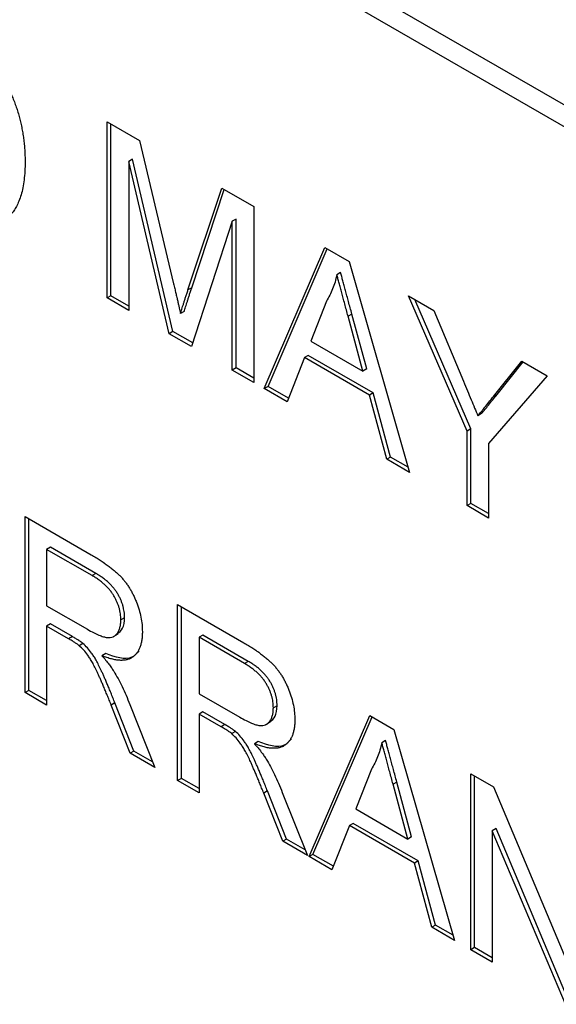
# Model space of a CAD drawing. Header units: millimetres. Extents: x 72 to 413, y 44 to 265.
# Tile 22 of 43: x 354.23 to 356.79, y 192.72 to 197.41. Entities that reach past the tile are written whole.
import ezdxf

# ---------------------------------------------------------------- set-up
doc = ezdxf.new("R2010")
doc.units = ezdxf.units.MM

msp = doc.modelspace()

# ---------------------------------------------------------------- linework, layer by layer
at = {"color": 7, "linetype": 'Continuous', "lineweight": 25}
for p, q in [((349.7388, 201.1011), (361.4131, 194.3617)), ((349.6489, 201.0493), (361.3233, 194.3099)), ((354.6511, 196.9265), (354.8049, 196.8377)), ((354.6511, 196.0876), (354.6511, 196.9265)), ((354.6691, 196.098), (354.6691, 196.9161)), ((354.8049, 196.8377), (354.9676, 196.1551)), ((354.7715, 196.7486), (354.7536, 196.7383)), ((354.7536, 196.7383), (354.7536, 196.0285)), ((354.9464, 195.9171), (354.7536, 196.7383)), ((354.9643, 195.9275), (354.7715, 196.7486)), ((355.036, 196.1257), (355.1968, 196.6114)), ((355.054, 196.1361), (355.209, 196.6044)), ((355.1968, 196.6114), (355.3496, 196.5232)), ((355.3496, 196.5232), (355.3496, 195.6844)), ((355.2472, 196.4533), (355.0533, 195.8554)), ((355.2651, 196.4637), (355.2472, 196.4533)), ((355.2472, 195.7435), (355.2472, 196.4533)), ((355.2651, 195.7539), (355.2651, 196.4637)), ((355.3994, 195.6556), (355.6879, 196.3279)), ((355.4173, 195.666), (355.6988, 196.3217)), ((355.6879, 196.3279), (355.8033, 196.2613)), ((355.8033, 196.2613), (356.0918, 195.2559)), ((355.7634, 196.2083), (355.7454, 196.1979)), ((355.054, 196.1361), (355.036, 196.1257)), ((354.6691, 196.098), (354.6511, 196.0876)), ((354.7536, 196.0285), (354.6511, 196.0876)), ((354.7536, 196.0492), (354.6691, 196.098)), ((355.6958, 196.0716), (355.6214, 195.8823)), ((356.0864, 196.0979), (356.2074, 196.028)), ((356.3658, 195.4532), (356.0864, 196.0979)), ((356.3837, 195.4635), (356.1163, 196.0806)), ((355.0183, 196.0234), (355.0004, 196.013)), ((355.8168, 196.0108), (355.7988, 196.0004)), ((355.8875, 195.7495), (355.8168, 196.0108)), ((356.2074, 196.028), (356.3485, 195.6902)), ((355.8696, 195.7391), (355.7988, 196.0004)), ((354.9643, 195.9275), (354.9464, 195.9171)), ((355.0533, 195.8554), (354.9464, 195.9171)), ((355.059, 195.8729), (354.9643, 195.9275)), ((355.6214, 195.8823), (355.8696, 195.7391)), ((355.5907, 195.8033), (355.5079, 195.593)), ((355.6087, 195.8136), (355.5907, 195.8033)), ((355.9003, 195.6246), (355.5907, 195.8033)), ((355.9182, 195.635), (355.6087, 195.8136)), ((356.4911, 195.6174), (356.6264, 195.7862)), ((356.509, 195.6278), (356.633, 195.7823)), ((356.6264, 195.7862), (356.7476, 195.7162)), ((355.2651, 195.7539), (355.2472, 195.7435)), ((355.3496, 195.6844), (355.2472, 195.7435)), ((355.3496, 195.7051), (355.2651, 195.7539)), ((355.8875, 195.7495), (355.8696, 195.7391)), ((356.7476, 195.7162), (356.4682, 195.394)), ((355.4173, 195.666), (355.3994, 195.6556)), ((355.5079, 195.593), (355.3994, 195.6556)), ((355.5146, 195.6099), (355.4173, 195.666)), ((355.9182, 195.635), (355.9003, 195.6246)), ((356.0009, 195.3291), (355.9182, 195.635)), ((355.9829, 195.3188), (355.9003, 195.6246)), ((356.509, 195.6278), (356.4911, 195.6174)), ((356.4351, 195.536), (356.4171, 195.5257)), ((356.3837, 195.4635), (356.3658, 195.4532)), ((356.3658, 195.0978), (356.3658, 195.4532)), ((356.3837, 195.1081), (356.3837, 195.4635)), ((356.4682, 195.394), (356.4682, 195.0386)), ((356.0009, 195.3291), (355.9829, 195.3188)), ((356.0918, 195.2559), (355.9829, 195.3188)), ((356.0846, 195.2808), (356.0009, 195.3291)), ((356.3837, 195.1081), (356.3658, 195.0978)), ((356.4682, 195.0386), (356.3658, 195.0978)), ((356.4682, 195.0593), (356.3837, 195.1081)), ((354.26, 195.0452), (354.5752, 194.8632)), ((354.26, 194.2063), (354.26, 195.0452)), ((354.2779, 194.2167), (354.2779, 195.0348)), ((354.3804, 194.8996), (354.3624, 194.8892)), ((354.5789, 194.7642), (354.3624, 194.8892)), ((354.3624, 194.8892), (354.3624, 194.6204)), ((354.5969, 194.7746), (354.3804, 194.8996)), ((354.5969, 194.7746), (354.5789, 194.7642)), ((354.3624, 194.6204), (354.557, 194.5081)), ((354.9864, 194.6258), (355.3016, 194.4439)), ((354.9864, 193.787), (354.9864, 194.6258)), ((355.0044, 193.7973), (355.0044, 194.6154)), ((354.7343, 194.5634), (354.7163, 194.553)), ((354.3804, 194.534), (354.3624, 194.5236)), ((354.3624, 194.5236), (354.3624, 194.1472)), ((354.4673, 194.463), (354.3624, 194.5236)), ((354.4853, 194.4734), (354.3804, 194.534)), ((354.4853, 194.4734), (354.4673, 194.463)), ((354.681, 194.4732), (354.7034, 194.4861)), ((355.1068, 194.4803), (355.0888, 194.4699)), ((355.3054, 194.3449), (355.0888, 194.4699)), ((355.0888, 194.4699), (355.0888, 194.201)), ((355.3233, 194.3553), (355.1068, 194.4803)), ((354.5358, 194.4404), (354.5178, 194.43)), ((354.6441, 194.3925), (354.6261, 194.3821)), ((355.3233, 194.3553), (355.3054, 194.3449)), ((354.2779, 194.2167), (354.26, 194.2063)), ((354.3624, 194.1472), (354.26, 194.2063)), ((354.3624, 194.1679), (354.2779, 194.2167)), ((355.0888, 194.201), (355.2834, 194.0887)), ((354.6883, 194.1569), (354.6703, 194.1465)), ((354.7608, 193.9172), (354.6703, 194.1465)), ((354.7788, 193.9275), (354.6883, 194.1569)), ((354.7591, 194.1497), (354.8783, 193.8494)), ((355.4607, 194.144), (355.4427, 194.1337)), ((355.1068, 194.1146), (355.0888, 194.1042)), ((355.0888, 194.1042), (355.0888, 193.7278)), ((355.1938, 194.0437), (355.0888, 194.1042)), ((355.2117, 194.054), (355.1068, 194.1146)), ((355.6136, 193.4249), (355.9021, 194.0972)), ((355.6315, 193.4353), (355.913, 194.0909)), ((355.9021, 194.0972), (356.0175, 194.0305)), ((355.2117, 194.054), (355.1938, 194.0437)), ((355.4074, 194.0538), (355.4299, 194.0668)), ((355.2622, 194.021), (355.2443, 194.0106)), ((356.0175, 194.0305), (356.306, 193.0252)), ((355.3705, 193.9731), (355.3525, 193.9628)), ((355.9776, 193.9776), (355.9596, 193.9672)), ((354.7788, 193.9275), (354.7608, 193.9172)), ((354.8783, 193.8494), (354.7608, 193.9172)), ((354.8676, 193.8763), (354.7788, 193.9275)), ((355.91, 193.8409), (355.8356, 193.6516)), ((356.3834, 193.8194), (356.4916, 193.7569)), ((356.3834, 192.9805), (356.3834, 193.8194)), ((356.4013, 192.9909), (356.4013, 193.809)), ((355.0044, 193.7973), (354.9864, 193.787)), ((355.0888, 193.7278), (354.9864, 193.787)), ((355.0888, 193.7486), (355.0044, 193.7973)), ((356.031, 193.78), (356.013, 193.7697)), ((356.0838, 193.5084), (356.013, 193.7697)), ((356.1017, 193.5187), (356.031, 193.78)), ((356.4916, 193.7569), (356.8397, 192.93)), ((355.4147, 193.7375), (355.3968, 193.7272)), ((355.4873, 193.4978), (355.3968, 193.7272)), ((355.5052, 193.5082), (355.4147, 193.7375)), ((355.4855, 193.7304), (355.6047, 193.43)), ((355.8356, 193.6516), (356.0838, 193.5084)), ((355.8049, 193.5725), (355.7221, 193.3622)), ((355.8229, 193.5829), (355.8049, 193.5725)), ((356.1145, 193.3939), (355.8049, 193.5725)), ((356.1324, 193.4042), (355.8229, 193.5829)), ((356.1017, 193.5187), (356.0838, 193.5084)), ((356.5038, 193.5577), (356.4858, 193.5473)), ((356.4858, 193.5473), (356.4858, 192.9214)), ((356.8339, 192.7204), (356.4858, 193.5473)), ((356.8519, 192.7308), (356.5038, 193.5577)), ((355.5052, 193.5082), (355.4873, 193.4978)), ((355.6047, 193.43), (355.4873, 193.4978)), ((355.594, 193.4569), (355.5052, 193.5082)), ((355.6315, 193.4353), (355.6136, 193.4249)), ((355.7221, 193.3622), (355.6136, 193.4249)), ((355.7288, 193.3791), (355.6315, 193.4353)), ((356.1324, 193.4042), (356.1145, 193.3939)), ((356.1971, 193.088), (356.1145, 193.3939)), ((356.2151, 193.0984), (356.1324, 193.4042)), ((356.2151, 193.0984), (356.1971, 193.088)), ((356.2988, 193.05), (356.2151, 193.0984)), ((356.306, 193.0252), (356.1971, 193.088)), ((356.4013, 192.9909), (356.3834, 192.9805)), ((356.4858, 192.9214), (356.3834, 192.9805)), ((356.4858, 192.9421), (356.4013, 192.9909))]:
    msp.add_line(p, q, dxfattribs=at)
for points, knots in [([(354.1463, 197.1458), (354.151, 197.1383), (354.1604, 197.1234), (354.1732, 197.1004), (354.1852, 197.0769), (354.1965, 197.0531), (354.2066, 197.0287), (354.216, 197.0039), (354.2242, 196.9787), (354.2318, 196.953), (354.2385, 196.927), (354.2441, 196.9007), (354.2492, 196.874), (354.253, 196.8472), (354.2563, 196.82), (354.2584, 196.7927), (354.2597, 196.765), (354.2599, 196.7467), (354.26, 196.7374)], [0, 0, 0, 0, 0.0568123, 0.1138818, 0.1705331, 0.2275474, 0.2853527, 0.3437011, 0.4030002, 0.4638421, 0.5258155, 0.588967, 0.6532705, 0.7190966, 0.7867486, 0.8557883, 0.9268358, 1, 1, 1, 1]), ([(354.26, 196.7374), (354.2598, 196.722), (354.2594, 196.6921), (354.2556, 196.6505), (354.2498, 196.6127), (354.2414, 196.5793), (354.231, 196.5501), (354.2196, 196.5243), (354.2065, 196.5028), (354.1922, 196.4852), (354.1768, 196.4711), (354.1607, 196.46), (354.1438, 196.452), (354.1262, 196.4465), (354.107, 196.4446), (354.0864, 196.4449), (354.0638, 196.4486), (354.0395, 196.4545), (354.0132, 196.4635), (353.9852, 196.4752), (353.9552, 196.4897), (353.9347, 196.5013), (353.9241, 196.5073)], [0, 0, 0, 0, 0.070538, 0.137265, 0.200472, 0.260573, 0.317203, 0.370006, 0.419824, 0.466241, 0.510134, 0.552081, 0.591863, 0.630336, 0.668716, 0.708706, 0.750896, 0.795285, 0.84198, 0.891765, 0.944294, 1, 1, 1, 1]), ([(355.7454, 196.1979), (355.7426, 196.1863), (355.7371, 196.1629), (355.7254, 196.1306), (355.7121, 196.0997), (355.7013, 196.081), (355.6958, 196.0716)], [0, 0, 0, 0, 0.247294, 0.495608, 0.746359, 1, 1, 1, 1]), ([(355.7988, 196.0004), (355.7961, 196.0105), (355.7908, 196.0302), (355.7829, 196.059), (355.7757, 196.0861), (355.7687, 196.1116), (355.7623, 196.1355), (355.7564, 196.1577), (355.7506, 196.1784), (355.7471, 196.1916), (355.7454, 196.1979)], [0, 0, 0, 0, 0.153148, 0.299433, 0.436426, 0.565671, 0.686508, 0.799269, 0.903395, 1, 1, 1, 1]), ([(355.8168, 196.0108), (355.8141, 196.0209), (355.8088, 196.0406), (355.8009, 196.0693), (355.7937, 196.0965), (355.7866, 196.122), (355.7803, 196.1459), (355.7744, 196.1681), (355.7686, 196.1887), (355.7651, 196.2019), (355.7634, 196.2083)], [0, 0, 0, 0, 0.153148, 0.299433, 0.436426, 0.565671, 0.686508, 0.799269, 0.903395, 1, 1, 1, 1]), ([(354.9676, 196.1551), (354.9694, 196.1474), (354.9729, 196.1325), (354.978, 196.1109), (354.9827, 196.0909), (354.9869, 196.0725), (354.9908, 196.0555), (354.9943, 196.04), (354.9975, 196.026), (354.9995, 196.0172), (355.0004, 196.013)], [0, 0, 0, 0, 0.162526, 0.314315, 0.454978, 0.584519, 0.704567, 0.813495, 0.911681, 1, 1, 1, 1]), ([(355.0004, 196.013), (355.0014, 196.0164), (355.0035, 196.0236), (355.007, 196.0349), (355.0108, 196.0475), (355.0152, 196.0608), (355.0199, 196.0755), (355.0247, 196.0914), (355.0304, 196.108), (355.0341, 196.1197), (355.036, 196.1257)], [0, 0, 0, 0, 0.089205, 0.189833, 0.299233, 0.419261, 0.549207, 0.689074, 0.839579, 1, 1, 1, 1]), ([(355.0183, 196.0234), (355.0193, 196.0268), (355.0215, 196.034), (355.025, 196.0453), (355.0287, 196.0579), (355.0332, 196.0712), (355.0378, 196.0858), (355.0427, 196.1017), (355.0483, 196.1184), (355.0521, 196.1301), (355.054, 196.1361)], [0, 0, 0, 0, 0.089205, 0.189833, 0.299233, 0.419261, 0.549207, 0.689074, 0.839579, 1, 1, 1, 1]), ([(356.3485, 195.6902), (356.3548, 195.6751), (356.367, 195.6459), (356.3848, 195.6035), (356.4013, 195.5637), (356.412, 195.538), (356.4171, 195.5257)], [0, 0, 0, 0, 0.27481, 0.532281, 0.77433, 1, 1, 1, 1]), ([(356.4171, 195.5257), (356.4223, 195.532), (356.4333, 195.5455), (356.4507, 195.5672), (356.4702, 195.5914), (356.4839, 195.6085), (356.4911, 195.6174)], [0, 0, 0, 0, 0.207834, 0.444075, 0.707834, 1, 1, 1, 1]), ([(356.4351, 195.536), (356.4402, 195.5424), (356.4512, 195.5559), (356.4687, 195.5776), (356.4882, 195.6018), (356.5019, 195.6188), (356.509, 195.6278)], [0, 0, 0, 0, 0.207834, 0.444075, 0.707834, 1, 1, 1, 1]), ([(354.5752, 194.8632), (354.5826, 194.8589), (354.5969, 194.8504), (354.6178, 194.8375), (354.6372, 194.8243), (354.6553, 194.8117), (354.6721, 194.7987), (354.6874, 194.7861), (354.7014, 194.7735), (354.7142, 194.7609), (354.726, 194.748), (354.7369, 194.7343), (354.7475, 194.7201), (354.7572, 194.7049), (354.7664, 194.6892), (354.7751, 194.6727), (354.783, 194.6555), (354.7929, 194.6317), (354.8034, 194.6016), (354.8122, 194.5657), (354.8178, 194.5301), (354.8185, 194.5078), (354.8188, 194.4964)], [0, 0, 0, 0, 0.062113, 0.120212, 0.174385, 0.225444, 0.272358, 0.316388, 0.356869, 0.393978, 0.429589, 0.464683, 0.500036, 0.535483, 0.571363, 0.607909, 0.645662, 0.684517, 0.762579, 0.840497, 0.919073, 1, 1, 1, 1]), ([(354.7163, 194.553), (354.7162, 194.5578), (354.7159, 194.5672), (354.7145, 194.5815), (354.7118, 194.5959), (354.7083, 194.6103), (354.7035, 194.6246), (354.6978, 194.6388), (354.6911, 194.653), (354.6834, 194.6671), (354.6745, 194.681), (354.6643, 194.6944), (354.653, 194.7074), (354.6405, 194.7198), (354.6268, 194.7318), (354.6119, 194.7431), (354.5958, 194.7543), (354.5847, 194.7609), (354.5789, 194.7642)], [0, 0, 0, 0, 0.0603255, 0.11816, 0.1741867, 0.2295388, 0.2834498, 0.3378265, 0.3926321, 0.4484656, 0.5059654, 0.5650585, 0.6266545, 0.692232, 0.7611311, 0.8353099, 0.9153256, 1, 1, 1, 1]), ([(354.7343, 194.5634), (354.7341, 194.5682), (354.7339, 194.5776), (354.7325, 194.5919), (354.7298, 194.6063), (354.7262, 194.6206), (354.7215, 194.6349), (354.7158, 194.6492), (354.7091, 194.6634), (354.7013, 194.6775), (354.6924, 194.6914), (354.6823, 194.7048), (354.671, 194.7178), (354.6584, 194.7301), (354.6448, 194.7421), (354.6299, 194.7534), (354.6138, 194.7647), (354.6026, 194.7712), (354.5969, 194.7746)], [0, 0, 0, 0, 0.0603255, 0.11816, 0.1741867, 0.2295388, 0.2834498, 0.3378265, 0.3926321, 0.4484656, 0.5059654, 0.5650585, 0.6266545, 0.692232, 0.7611311, 0.8353099, 0.9153256, 1, 1, 1, 1]), ([(354.557, 194.5081), (354.5667, 194.5026), (354.585, 194.4924), (354.6105, 194.4805), (354.6322, 194.4724), (354.6506, 194.4683), (354.6661, 194.4685), (354.6795, 194.4717), (354.6907, 194.4791), (354.7, 194.4893), (354.7072, 194.5023), (354.7124, 194.5173), (354.7158, 194.5341), (354.7161, 194.5467), (354.7163, 194.553)], [0, 0, 0, 0, 0.12886, 0.240892, 0.338044, 0.42012, 0.494058, 0.566095, 0.636805, 0.709148, 0.781942, 0.854285, 0.92617, 1, 1, 1, 1]), ([(354.7, 194.4865), (354.7095, 194.4939), (354.73, 194.5098), (354.7328, 194.5447), (354.7343, 194.5634)], [0, 0, 0, 0, 0.463028, 1, 1, 1, 1]), ([(354.5178, 194.43), (354.5149, 194.4323), (354.5081, 194.4376), (354.4967, 194.4451), (354.4828, 194.4541), (354.4728, 194.4599), (354.4673, 194.463)], [0, 0, 0, 0, 0.177495, 0.405226, 0.678388, 1, 1, 1, 1]), ([(354.5358, 194.4404), (354.5328, 194.4427), (354.5261, 194.448), (354.5146, 194.4555), (354.5008, 194.4645), (354.4907, 194.4703), (354.4853, 194.4734)], [0, 0, 0, 0, 0.177495, 0.405226, 0.678388, 1, 1, 1, 1]), ([(354.8188, 194.4964), (354.8186, 194.4893), (354.8183, 194.4753), (354.8162, 194.4557), (354.8123, 194.438), (354.8073, 194.4218), (354.8005, 194.4076), (354.7926, 194.3947), (354.7828, 194.384), (354.7718, 194.3747), (354.7592, 194.3673), (354.7449, 194.3626), (354.729, 194.36), (354.7115, 194.36), (354.6925, 194.3618), (354.6718, 194.3663), (354.6495, 194.3731), (354.6341, 194.379), (354.6261, 194.3821)], [0, 0, 0, 0, 0.061413, 0.121295, 0.179224, 0.235938, 0.292217, 0.348197, 0.404445, 0.462026, 0.520334, 0.580383, 0.641826, 0.706363, 0.773851, 0.845266, 0.920155, 1, 1, 1, 1]), ([(354.6703, 194.1465), (354.6671, 194.1546), (354.6608, 194.1703), (354.6517, 194.1932), (354.6427, 194.2145), (354.6344, 194.2345), (354.6265, 194.2532), (354.6189, 194.2705), (354.6119, 194.2864), (354.6033, 194.3052), (354.5932, 194.3264), (354.5814, 194.349), (354.5702, 194.368), (354.5565, 194.3883), (354.5394, 194.4097), (354.5249, 194.4234), (354.5178, 194.43)], [0, 0, 0, 0, 0.080781, 0.156541, 0.227935, 0.29431, 0.356868, 0.414759, 0.467641, 0.516748, 0.60473, 0.681571, 0.74811, 0.804941, 0.905406, 1, 1, 1, 1]), ([(354.6883, 194.1569), (354.685, 194.165), (354.6787, 194.1807), (354.6696, 194.2035), (354.6607, 194.2249), (354.6524, 194.2449), (354.6444, 194.2636), (354.6369, 194.2808), (354.6299, 194.2968), (354.6212, 194.3156), (354.6111, 194.3368), (354.5994, 194.3593), (354.5882, 194.3784), (354.5744, 194.3987), (354.5573, 194.4201), (354.5428, 194.4337), (354.5358, 194.4404)], [0, 0, 0, 0, 0.080781, 0.156541, 0.227935, 0.29431, 0.356868, 0.414759, 0.467641, 0.516748, 0.60473, 0.681571, 0.74811, 0.804941, 0.905406, 1, 1, 1, 1]), ([(355.3016, 194.4439), (355.309, 194.4395), (355.3234, 194.4311), (355.3442, 194.4181), (355.3637, 194.4049), (355.3817, 194.3923), (355.3985, 194.3794), (355.4138, 194.3667), (355.4279, 194.3542), (355.4406, 194.3415), (355.4524, 194.3287), (355.4634, 194.315), (355.4739, 194.3007), (355.4836, 194.2856), (355.4928, 194.2698), (355.5015, 194.2534), (355.5095, 194.2361), (355.5193, 194.2124), (355.5298, 194.1822), (355.5386, 194.1463), (355.5443, 194.1108), (355.5449, 194.0884), (355.5452, 194.077)], [0, 0, 0, 0, 0.062113, 0.120212, 0.174385, 0.225444, 0.272358, 0.316388, 0.356869, 0.393978, 0.429589, 0.464683, 0.500036, 0.535483, 0.571363, 0.607909, 0.645662, 0.684517, 0.762579, 0.840497, 0.919073, 1, 1, 1, 1]), ([(354.6261, 194.3821), (354.6319, 194.3753), (354.643, 194.3624), (354.6584, 194.3434), (354.6715, 194.3255), (354.679, 194.3137), (354.6826, 194.3082)], [0, 0, 0, 0, 0.293076, 0.556562, 0.791914, 1, 1, 1, 1]), ([(354.8025, 194.4056), (354.7918, 194.3934), (354.756, 194.3524), (354.6902, 194.376), (354.6441, 194.3925)], [0, 0, 0, 0, 0.298077, 1, 1, 1, 1]), ([(355.4427, 194.1337), (355.4426, 194.1385), (355.4423, 194.1478), (355.441, 194.1622), (355.4383, 194.1766), (355.4347, 194.1909), (355.4299, 194.2052), (355.4243, 194.2194), (355.4175, 194.2336), (355.4098, 194.2477), (355.4009, 194.2617), (355.3908, 194.2751), (355.3794, 194.2881), (355.3669, 194.3004), (355.3532, 194.3124), (355.3383, 194.3237), (355.3222, 194.335), (355.3111, 194.3415), (355.3054, 194.3449)], [0, 0, 0, 0, 0.060326, 0.11816, 0.174187, 0.229539, 0.28345, 0.337827, 0.392632, 0.448466, 0.505965, 0.565059, 0.626654, 0.692232, 0.761131, 0.83531, 0.915326, 1, 1, 1, 1]), ([(355.4607, 194.144), (355.4606, 194.1488), (355.4603, 194.1582), (355.4589, 194.1725), (355.4562, 194.187), (355.4527, 194.2013), (355.4479, 194.2156), (355.4422, 194.2298), (355.4355, 194.244), (355.4277, 194.2581), (355.4189, 194.272), (355.4087, 194.2855), (355.3974, 194.2984), (355.3849, 194.3108), (355.3712, 194.3228), (355.3563, 194.3341), (355.3402, 194.3453), (355.3291, 194.3519), (355.3233, 194.3553)], [0, 0, 0, 0, 0.060326, 0.11816, 0.174187, 0.229539, 0.28345, 0.337827, 0.392632, 0.448466, 0.505965, 0.565059, 0.626654, 0.692232, 0.761131, 0.83531, 0.915326, 1, 1, 1, 1]), ([(354.6826, 194.3082), (354.6894, 194.2965), (354.7035, 194.2724), (354.7229, 194.234), (354.7418, 194.1928), (354.7532, 194.1644), (354.7591, 194.1497)], [0, 0, 0, 0, 0.229528, 0.471466, 0.728186, 1, 1, 1, 1]), ([(355.2834, 194.0887), (355.2932, 194.0832), (355.3114, 194.073), (355.3369, 194.0611), (355.3586, 194.0531), (355.377, 194.049), (355.3925, 194.0491), (355.4059, 194.0524), (355.4171, 194.0597), (355.4264, 194.07), (355.4336, 194.083), (355.4388, 194.098), (355.4422, 194.1148), (355.4426, 194.1273), (355.4427, 194.1337)], [0, 0, 0, 0, 0.12886, 0.240892, 0.338044, 0.42012, 0.494058, 0.566095, 0.636805, 0.709148, 0.781942, 0.854285, 0.92617, 1, 1, 1, 1]), ([(355.4264, 194.0671), (355.4359, 194.0745), (355.4564, 194.0905), (355.4592, 194.1253), (355.4607, 194.144)], [0, 0, 0, 0, 0.463028, 1, 1, 1, 1]), ([(355.2443, 194.0106), (355.2413, 194.013), (355.2346, 194.0183), (355.2231, 194.0258), (355.2092, 194.0348), (355.1992, 194.0405), (355.1938, 194.0437)], [0, 0, 0, 0, 0.1774947, 0.4052256, 0.6783881, 1, 1, 1, 1]), ([(355.2622, 194.021), (355.2593, 194.0233), (355.2525, 194.0286), (355.2411, 194.0362), (355.2272, 194.0451), (355.2172, 194.0509), (355.2117, 194.054)], [0, 0, 0, 0, 0.1774947, 0.4052256, 0.6783881, 1, 1, 1, 1]), ([(355.5452, 194.077), (355.545, 194.07), (355.5448, 194.0559), (355.5426, 194.0363), (355.5387, 194.0187), (355.5337, 194.0024), (355.5269, 193.9882), (355.519, 193.9753), (355.5092, 193.9646), (355.4982, 193.9553), (355.4856, 193.948), (355.4713, 193.9432), (355.4554, 193.9406), (355.4379, 193.9407), (355.4189, 193.9424), (355.3982, 193.9469), (355.3759, 193.9537), (355.3605, 193.9597), (355.3525, 193.9628)], [0, 0, 0, 0, 0.061413, 0.121295, 0.179224, 0.235938, 0.292217, 0.348197, 0.404445, 0.462026, 0.520334, 0.580383, 0.641826, 0.706363, 0.773851, 0.845266, 0.920155, 1, 1, 1, 1]), ([(355.3968, 193.7272), (355.3935, 193.7353), (355.3872, 193.751), (355.3781, 193.7738), (355.3692, 193.7951), (355.3609, 193.8152), (355.3529, 193.8338), (355.3453, 193.8511), (355.3383, 193.867), (355.3297, 193.8859), (355.3196, 193.907), (355.3079, 193.9296), (355.2967, 193.9486), (355.2829, 193.9689), (355.2658, 193.9903), (355.2513, 194.004), (355.2443, 194.0106)], [0, 0, 0, 0, 0.080781, 0.156541, 0.227935, 0.29431, 0.356868, 0.414759, 0.467641, 0.516748, 0.60473, 0.681571, 0.74811, 0.804941, 0.905406, 1, 1, 1, 1]), ([(355.4147, 193.7375), (355.4115, 193.7456), (355.4052, 193.7613), (355.3961, 193.7842), (355.3871, 193.8055), (355.3788, 193.8256), (355.3709, 193.8442), (355.3633, 193.8615), (355.3563, 193.8774), (355.3476, 193.8963), (355.3376, 193.9174), (355.3258, 193.94), (355.3146, 193.959), (355.3008, 193.9793), (355.2838, 194.0007), (355.2693, 194.0144), (355.2622, 194.021)], [0, 0, 0, 0, 0.080781, 0.156541, 0.227935, 0.29431, 0.356868, 0.414759, 0.467641, 0.516748, 0.60473, 0.681571, 0.74811, 0.804941, 0.905406, 1, 1, 1, 1]), ([(355.3525, 193.9628), (355.3584, 193.956), (355.3695, 193.9431), (355.3849, 193.924), (355.3979, 193.9061), (355.4054, 193.8944), (355.409, 193.8888)], [0, 0, 0, 0, 0.293076, 0.556562, 0.791914, 1, 1, 1, 1]), ([(355.5289, 193.9863), (355.5182, 193.9741), (355.4824, 193.9331), (355.4166, 193.9566), (355.3705, 193.9731)], [0, 0, 0, 0, 0.298077, 1, 1, 1, 1]), ([(355.9596, 193.9672), (355.9569, 193.9555), (355.9513, 193.9321), (355.9396, 193.8999), (355.9263, 193.8689), (355.9155, 193.8503), (355.91, 193.8409)], [0, 0, 0, 0, 0.247294, 0.495608, 0.746359, 1, 1, 1, 1]), ([(356.013, 193.7697), (356.0103, 193.7797), (356.005, 193.7995), (355.9972, 193.8282), (355.9899, 193.8553), (355.9829, 193.8809), (355.9765, 193.9047), (355.9706, 193.927), (355.9648, 193.9476), (355.9613, 193.9608), (355.9596, 193.9672)], [0, 0, 0, 0, 0.153148, 0.299433, 0.436426, 0.565671, 0.686508, 0.799269, 0.903395, 1, 1, 1, 1]), ([(356.031, 193.78), (356.0283, 193.7901), (356.023, 193.8098), (356.0151, 193.8386), (356.0079, 193.8657), (356.0008, 193.8912), (355.9945, 193.9151), (355.9886, 193.9373), (355.9828, 193.958), (355.9793, 193.9712), (355.9776, 193.9776)], [0, 0, 0, 0, 0.153148, 0.299433, 0.436426, 0.565671, 0.686508, 0.799269, 0.903395, 1, 1, 1, 1]), ([(355.409, 193.8888), (355.4158, 193.8771), (355.4299, 193.853), (355.4494, 193.8146), (355.4682, 193.7735), (355.4796, 193.745), (355.4855, 193.7304)], [0, 0, 0, 0, 0.229528, 0.471466, 0.728186, 1, 1, 1, 1])]:
    msp.add_open_spline(points, degree=3, knots=knots, dxfattribs=at)

doc.saveas('drawing.dxf')
